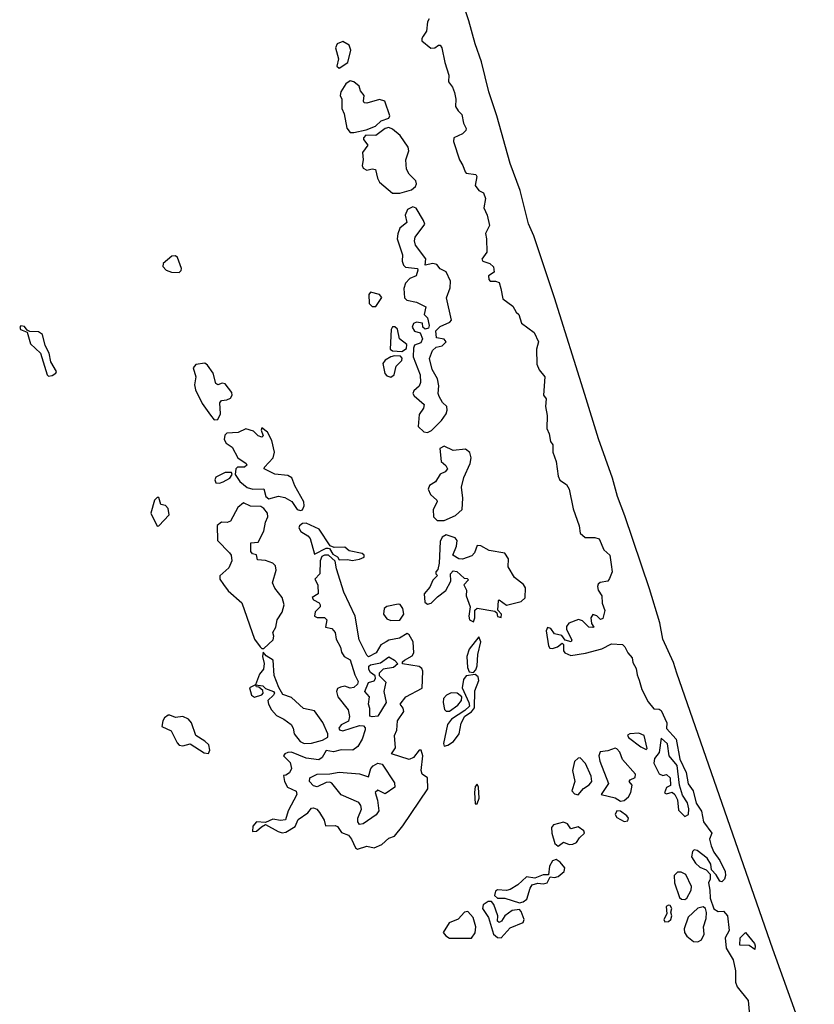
# Model space of a CAD drawing. Extents: x 2807299 to 2951576, y 860688 to 1033801.
# Tile 52 of 72: x 2940748 to 2945068, y 936864 to 942217. Entities that reach past the tile are written whole.
import ezdxf

# ---------------------------------------------------------------- set-up
doc = ezdxf.new("R2010")
doc.units = 0

msp = doc.modelspace()

# ---------------------------------------------------------------- linework, layer by layer
at = {"layer": '0CON10XD'}
for points in [[(2945068.3, 936538.3), (2944842.7, 937162.7), (2944321.2, 938665), (2944302.1, 938722.1), (2944245, 938850), (2944228.7, 938938.7), (2944171.9, 939121.9), (2944039, 939519), (2943997.5, 939625), (2943970.9, 939725), (2943895, 939939.2), (2943820.6, 940179.4), (2943655.9, 940705), (2943542.6, 941042.6), (2943515, 941108), (2943468.9, 941288.9), (2943414.8, 941435), (2943343, 941695), (2943298.2, 941825), (2943258.7, 941988.7), (2943224, 942086), (2943190.7, 942210.7), (2943047.8, 942635)], [(2942975, 942221.2), (2942966, 942205), (2942960.6, 942155), (2942942.2, 942127.8), (2942933.8, 942115), (2942935, 942102.5), (2942982.5, 942062.5), (2943005.6, 942064.4), (2943025, 942078.8), (2943035, 942078), (2943044, 942065), (2943059.6, 941985), (2943082, 941915), (2943078.8, 941878.8), (2943100.7, 941850.7), (2943111.2, 941821.2), (2943119.2, 941785), (2943118, 941745), (2943131.2, 941721.2), (2943151.7, 941701.7), (2943160.6, 941655), (2943175.8, 941625), (2943174.2, 941615), (2943155, 941595.8), (2943108, 941575), (2943107.1, 941555), (2943139.2, 941455), (2943157.5, 941425), (2943169.3, 941389.3), (2943175, 941382.5), (2943227.5, 941375), (2943233.3, 941365), (2943224.2, 941315), (2943245, 941288), (2943268.8, 941275), (2943280, 941245), (2943272, 941195), (2943289.2, 941155), (2943301.7, 941098.3), (2943280, 941055), (2943286.2, 941025), (2943287.5, 940952.5), (2943261.2, 940915), (2943266.7, 940905), (2943305, 940891.2), (2943324.1, 940874.1), (2943328, 940845), (2943296.7, 940825), (2943298.8, 940805), (2943306.1, 940796.1), (2943335.7, 940795.7), (2943355, 940788), (2943364.2, 940755.8), (2943375, 940700), (2943428.8, 940658.8), (2943447, 940627), (2943462.5, 940615), (2943476.7, 940566.7), (2943545, 940515.8), (2943568, 940465), (2943557.5, 940425), (2943560, 940345), (2943573, 940313), (2943603.3, 940275), (2943596.2, 940175), (2943610, 940155), (2943606, 940115), (2943615.8, 940065), (2943613.5, 939995), (2943626.9, 939965), (2943634.2, 939924.2), (2943645.8, 939905.8), (2943646.5, 939865), (2943665.5, 939815), (2943675.8, 939735), (2943684.5, 939714.5), (2943720.5, 939690.5), (2943735.6, 939665), (2943757.6, 939557.6), (2943790.6, 939465), (2943795.4, 939425.4), (2943822.7, 939402.7), (2943875, 939402.1), (2943898.1, 939395), (2943923.1, 939335), (2943956.9, 939305), (2943964.6, 939254.6)], [(2942485, 941953.8), (2942531.9, 941985), (2942547.6, 942052.4), (2942539.4, 942079.4), (2942505, 942098.8), (2942474, 942086), (2942464.4, 942065), (2942480.9, 942005), (2942472, 941965), (2942485, 941953.8)], [(2942565, 941603.1), (2942631.2, 941618.8), (2942681.7, 941638.3), (2942712.7, 941667.3), (2942755, 941682.5), (2942761.1, 941695), (2942733.3, 941775), (2942705, 941783.1), (2942635, 941763.8), (2942621.2, 941765), (2942616.9, 941775), (2942621.1, 941805), (2942601.3, 941831.3), (2942594.1, 941855), (2942565, 941880), (2942545, 941884), (2942522.1, 941867.9), (2942494.3, 941825), (2942490, 941805), (2942498.6, 941785), (2942498.9, 941735), (2942511.4, 941705), (2942527, 941627), (2942544.6, 941604.6), (2942565, 941603.1)], [(2942815, 941274.4), (2942878.3, 941291.7), (2942899.5, 941310.5), (2942905.6, 941325), (2942901.1, 941341.1), (2942865, 941378.1), (2942850.6, 941405), (2942847.2, 941455), (2942863.8, 941505), (2942859.4, 941525), (2942817.5, 941587.5), (2942775, 941622.9), (2942755, 941631.4), (2942734.4, 941625.6), (2942685, 941588.5), (2942630.3, 941589.7), (2942616.7, 941575), (2942616.7, 941565), (2942640, 941535), (2942612, 941495), (2942615.6, 941455), (2942610, 941425), (2942615, 941410), (2942635, 941399.2), (2942665, 941405.7), (2942682.9, 941402.9), (2942693.5, 941355), (2942704.2, 941334.2), (2942774.6, 941274.6), (2942815, 941274.4)], [(2942965, 939972), (2942987.1, 939982.9), (2943041.7, 940038.3), (2943066.7, 940075), (2943072.5, 940095), (2943070, 940115), (2943046.7, 940135), (2943028.3, 940168.3), (2943023.8, 940185), (2943027.3, 940227.3), (2943020, 940265), (2942990, 940315), (2942976.7, 940375), (2942991.7, 940418.3), (2943013, 940437), (2943045, 940443.3), (2943066.2, 940465), (2943055, 940480), (2943015, 940487.5), (2943011.1, 940525), (2943035, 940549.5), (2943086.9, 940573.1), (2943095.8, 940584.2), (2943069.4, 940705), (2943088.6, 940758.6), (2943089.5, 940795), (2943066.7, 940846.7), (2943035, 940862.5), (2943016.6, 940886.6), (2942995, 940890.8), (2942953.3, 940883.3), (2942957, 940917), (2942900.7, 940990.7), (2942894.5, 941015), (2942897.5, 941035), (2942950, 941105), (2942944.2, 941125), (2942903.1, 941193.1), (2942885, 941200), (2942855.8, 941185), (2942844, 941155), (2942852.5, 941115), (2942815, 941083.3), (2942803.2, 941053.2), (2942800.6, 941025), (2942829.3, 940939.3), (2942828, 940905), (2942835, 940882.5), (2942845, 940872.5), (2942910, 940865), (2942913.3, 940855), (2942903.3, 940825), (2942869.5, 940810.5), (2942846.1, 940783.9), (2942836.2, 940755), (2942840, 940705), (2942852, 940692), (2942905, 940681.2), (2942956.4, 940656.4), (2942947.5, 940615), (2942965.8, 940595.8), (2942973.5, 940555), (2942970, 940540), (2942952.5, 940535), (2942940, 940545), (2942938, 940568), (2942905, 940572), (2942890, 940565), (2942882, 940545), (2942893.9, 940523.9), (2942925, 940513.8), (2942938.8, 940481.2), (2942929.3, 940460.7), (2942895, 940447.5), (2942888.3, 940431.7), (2942887.5, 940385), (2942926.1, 940286.1), (2942926.7, 940245), (2942920, 940225), (2942890.9, 940199.1), (2942886, 940185), (2942892.4, 940172.4), (2942946.2, 940125), (2942943.8, 940105), (2942919.3, 940070.7), (2942914.3, 940005), (2942945, 939976), (2942965, 939972)], [(2941615, 940843.6), (2941626.1, 940853.9), (2941627.5, 940865), (2941605.7, 940925), (2941595, 940933.3), (2941575, 940931.2), (2941527.5, 940892.5), (2941525.6, 940875), (2941544.7, 940854.7), (2941572.5, 940845), (2941615, 940843.6)], [(2942685, 940657.5), (2942716.4, 940706.4), (2942705, 940722.5), (2942655, 940736.7), (2942646.4, 940723.6), (2942647.5, 940675), (2942665, 940657.5), (2942685, 940657.5)], [(2940905, 940278.6), (2940925, 940282.5), (2940944, 940295), (2940947.5, 940305), (2940917, 940357), (2940907.5, 940405), (2940885.8, 940445.8), (2940871.5, 940505), (2940850.8, 940520.8), (2940802.5, 940522.5), (2940788.3, 940528.3), (2940775, 940550), (2940755, 940552), (2940748, 940545), (2940752.4, 940532.4), (2940788.8, 940518.8), (2940806.2, 940455), (2940860.8, 940405), (2940896.9, 940286.9), (2940905, 940278.6)], [(2942825, 940412.5), (2942850.8, 940429.2), (2942852.1, 940452.1), (2942812.5, 940482.5), (2942802.5, 940535), (2942787.6, 940547.6), (2942775, 940547.5), (2942766.9, 940533.1), (2942763.1, 940425), (2942775, 940416.9), (2942825, 940412.5)], [(2942765, 940274.4), (2942784.5, 940285.5), (2942795, 940333.8), (2942825.8, 940365), (2942827.5, 940377.5), (2942818.3, 940388.3), (2942785, 940390), (2942765, 940384.4), (2942734.6, 940365.4), (2942721.8, 940348.2), (2942732.8, 940292.8), (2942745, 940280.4), (2942765, 940274.4)], [(2941805, 940042), (2941825, 940043.3), (2941840, 940075), (2941836.4, 940133.6), (2941845, 940146.7), (2941875, 940150), (2941895, 940159.2), (2941903.1, 940175), (2941900.6, 940190.6), (2941865, 940237.5), (2941848.3, 940241.7), (2941825, 940232.5), (2941815, 940240), (2941800, 940295), (2941769.3, 940339.3), (2941755, 940350), (2941705, 940342), (2941690.6, 940325), (2941706, 940275), (2941698.7, 940231.3), (2941703.5, 940205), (2941740.8, 940130.8), (2941785, 940067.1), (2941805, 940042)], [(2942275, 939548.5), (2942285, 939552.2), (2942295.5, 939574.5), (2942292.1, 939595), (2942243.5, 939683.5), (2942226.8, 939726.8), (2942205, 939739.6), (2942135, 939745.6), (2942076.7, 939775), (2942078.8, 939785), (2942125.3, 939834.7), (2942132.5, 939865), (2942118.8, 939928.8), (2942095, 939973.8), (2942065, 939997.5), (2942060, 939985), (2942071.2, 939955), (2942065, 939946.7), (2942044.6, 939954.6), (2942019.3, 939979.3), (2941978, 939992), (2941936.4, 939973.6), (2941875, 939968.8), (2941862.5, 939957.5), (2941860, 939935), (2941870, 939915), (2941902.6, 939892.6), (2941934.6, 939834.6), (2941980, 939805), (2941983.3, 939795), (2941970, 939785), (2941932.5, 939785), (2941923.3, 939775), (2941918.8, 939745), (2941945, 939706.5), (2941984, 939674), (2942015, 939665.3), (2942075, 939665.7), (2942085.6, 939625), (2942102.2, 939612.2), (2942155, 939625.9), (2942189.6, 939619.6), (2942228.3, 939598.3), (2942255.8, 939555), (2942275, 939548.5)], [(2943055, 939494), (2943118.3, 939521.7), (2943154, 939555), (2943157.1, 939615), (2943150, 939675), (2943162.3, 939727.7), (2943196.4, 939803.6), (2943202.7, 939835), (2943194.7, 939864.7), (2943171.9, 939881.9), (2943104.6, 939874.6), (2943055, 939898.8), (2943032, 939885), (2943040, 939815), (2943065, 939793.8), (2943073.8, 939775), (2943060.5, 939759.5), (2943034.3, 939745.7), (2943008.8, 939705), (2942976.1, 939683.9), (2942968.8, 939665), (2942981.2, 939635), (2943016, 939605), (2943017.5, 939595), (2942996.9, 939555), (2942998, 939515), (2943017.5, 939495), (2943055, 939494)], [(2941835, 939696.5), (2941855, 939704), (2941890.6, 939725), (2941903.3, 939745), (2941900, 939755), (2941865, 939754.4), (2941815, 939730), (2941808.1, 939715), (2941815, 939700), (2941835, 939696.5)], [(2941495, 939462.9), (2941505, 939466), (2941560, 939525), (2941555, 939560), (2941540, 939575), (2941515, 939581.2), (2941505, 939618.8), (2941495, 939618.6), (2941480.5, 939605), (2941461.8, 939535), (2941495, 939462.9)], [(2942075, 938797.5), (2942126.4, 938845), (2942130, 938865), (2942123.8, 938885), (2942140.4, 938915), (2942148.1, 938955), (2942175.3, 938995), (2942185.9, 939035), (2942175.2, 939075.2), (2942136, 939126), (2942122.5, 939155), (2942142.5, 939225), (2942138.7, 939248.7), (2942125, 939261.6), (2942085, 939276.4), (2942041.2, 939281.2), (2942035, 939307.5), (2942013.9, 939313.9), (2942004, 939325), (2942005, 939372.5), (2942045, 939376.7), (2942075, 939436.7), (2942084.5, 939485), (2942097.3, 939515), (2942094.5, 939535), (2942075, 939560), (2942059.6, 939569.6), (2942002.4, 939572.4), (2941965, 939590), (2941934.4, 939565.6), (2941895, 939490), (2941875.8, 939484.2), (2941845, 939485.7), (2941822.4, 939467.6), (2941823.3, 939385), (2941889.1, 939319.1), (2941898, 939305), (2941901.2, 939275), (2941885, 939236.7), (2941836.1, 939193.9), (2941836, 939175), (2941855.8, 939145.8), (2941881.7, 939111.7), (2941955, 939047.5), (2942025, 938848.8), (2942055, 938807.5), (2942065, 938797.5), (2942075, 938797.5)], [(2942555, 939276.2), (2942595, 939283.3), (2942620, 939295), (2942620, 939305), (2942610, 939315), (2942540, 939330), (2942515, 939348.8), (2942458.3, 939348.3), (2942436.7, 939356.7), (2942377, 939447), (2942305, 939480), (2942285, 939478.6), (2942268.8, 939465), (2942266, 939455), (2942276, 939435), (2942315, 939411.1), (2942326.9, 939396.9), (2942350.7, 939310.7), (2942415, 939343.3), (2942425, 939343.3), (2942431.7, 939341.7), (2942450.7, 939310.7), (2942476.4, 939296.4), (2942485, 939280), (2942532.3, 939282.3), (2942555, 939276.2)], [(2943215, 938943.3), (2943223.3, 938965), (2943223, 939007), (2943235, 939017.5), (2943331.7, 939001.7), (2943341.7, 938991.7), (2943345, 938972.5), (2943365, 938967.5), (2943366.7, 938985), (2943347.5, 939007.5), (2943351.2, 939058.8), (2943355, 939062.5), (2943395, 939034.2), (2943475, 939053.3), (2943495.4, 939074.6), (2943498.3, 939128.3), (2943487.1, 939147.1), (2943437.5, 939185), (2943403, 939243), (2943406.2, 939285), (2943385.8, 939315.8), (2943300.7, 939330.7), (2943255, 939356.7), (2943235, 939357.5), (2943221.2, 939318.8), (2943207.1, 939302.9), (2943155, 939283.3), (2943135.9, 939285.9), (2943103.3, 939305), (2943122, 939355), (2943126, 939386), (2943115, 939400), (2943066.1, 939416.1), (2943045, 939403.3), (2943035, 939380), (2943028, 939262), (2943021.7, 939228.3), (2943010, 939215), (2943010, 939205), (2943020, 939195), (2942995, 939170), (2942977.3, 939132.7), (2942946.2, 939095), (2942950.5, 939050.5), (2942965, 939040), (2942985, 939044), (2943020, 939080), (2943065, 939113.3), (2943092.5, 939165), (2943090, 939205), (2943105, 939220), (2943125, 939217.5), (2943165, 939180), (2943181.7, 939178.3), (2943188.3, 939171.7), (2943162.5, 939145), (2943176.4, 939116.4), (2943176.2, 939085), (2943197.5, 939025), (2943190, 938975), (2943194, 938955), (2943215, 938943.3)], [(2942585, 937706.7), (2942635, 937724), (2942675, 937713.8), (2942716.6, 937733.4), (2942755, 937766.7), (2942785, 937777.5), (2942830.6, 937835), (2942966.7, 938035), (2942965.7, 938095), (2942937.1, 938115), (2942930.4, 938135), (2942940, 938215), (2942930, 938245), (2942920, 938245), (2942888.6, 938205), (2942865, 938195.6), (2942770, 938225), (2942791.7, 938258.3), (2942786.7, 938325), (2942799.2, 938355), (2942802.5, 938405), (2942836.2, 938455), (2942833.6, 938473.6), (2942816.7, 938495), (2942848, 938535), (2942936.5, 938583.5), (2942940, 938675), (2942935, 938688.8), (2942920.8, 938700.8), (2942830, 938715), (2942830, 938725), (2942840, 938735), (2942881.9, 938758.1), (2942891.4, 938775), (2942887.5, 938835), (2942865, 938872.5), (2942855, 938880), (2942812.5, 938855), (2942755, 938843.3), (2942740, 938835), (2942711.7, 938818.3), (2942686, 938774), (2942645, 938753.8), (2942635, 938761.2), (2942594.6, 938845), (2942571.5, 938975), (2942509.6, 939105), (2942470.9, 939230.9), (2942464, 939274), (2942426.1, 939306.1), (2942405, 939306.2), (2942391.3, 939298.7), (2942382.5, 939275), (2942380, 939205), (2942352.5, 939175), (2942368.8, 939145), (2942370, 939095), (2942337.5, 939075), (2942345, 939063.3), (2942376.4, 939046.4), (2942382.5, 939035), (2942382.5, 939025), (2942355, 938997.5), (2942351.2, 938975), (2942365, 938966.2), (2942405, 938966.7), (2942417.5, 938955), (2942410, 938915), (2942445, 938907.5), (2942463.3, 938885), (2942468.3, 938848.3), (2942492.5, 938805), (2942498.3, 938778.3), (2942512.5, 938755), (2942545, 938737.5), (2942570, 938655), (2942588.3, 938618.3), (2942585, 938604.2), (2942565, 938586.7), (2942545, 938581.9), (2942515, 938593.3), (2942491.7, 938588.3), (2942475, 938580), (2942470, 938565), (2942477.5, 938535), (2942533.1, 938465), (2942541.2, 938428.8), (2942535, 938402.5), (2942495, 938382.5), (2942484, 938365), (2942486.4, 938356.4), (2942505, 938350), (2942595, 938378.8), (2942617, 938377), (2942627, 938367), (2942627, 938357), (2942610, 938305), (2942586, 938265), (2942558.8, 938245), (2942495, 938246.8), (2942455, 938236.7), (2942415, 938244), (2942392.5, 938205), (2942375, 938193.1), (2942305, 938202.5), (2942225, 938234), (2942205, 938233.3), (2942190, 938225), (2942182.5, 938215), (2942218.2, 938178.2), (2942226.3, 938146.3), (2942215, 938121.9), (2942195, 938108.8), (2942181.7, 938108.3), (2942187.5, 938075), (2942204.7, 938044.7), (2942251.8, 938021.8), (2942255.6, 938005), (2942208.1, 937915), (2942192.7, 937867.3), (2942166.8, 937863.2), (2942125, 937870.5), (2942085, 937852.5), (2942035, 937856), (2942015, 937832.5), (2942013.3, 937803.3), (2942035, 937804.3), (2942061.9, 937828.1), (2942085, 937841.2), (2942152.8, 937802.8), (2942175, 937796.7), (2942195, 937799.1), (2942245, 937831.4), (2942261.5, 937868.5), (2942314.6, 937905.4), (2942335, 937930), (2942345, 937932), (2942363.3, 937925), (2942377.3, 937907.3), (2942403.3, 937865), (2942410, 937835), (2942464.1, 937835.9), (2942475, 937831.2), (2942497.7, 937797.7), (2942535, 937782.5), (2942552.3, 937762.3), (2942574.2, 937714.2), (2942585, 937706.7)], [(2943964.6, 939254.6), (2943970, 939215), (2943955, 939178.8), (2943945, 939164.3), (2943903.4, 939156.6), (2943892.6, 939147.4), (2943889.4, 939135), (2943893.1, 939115), (2943912.9, 939085), (2943914.2, 939045), (2943930, 939005), (2943918.8, 938961.2), (2943905, 938956.7), (2943885.8, 938975.8), (2943865, 938982.5), (2943853.3, 938965), (2943857.5, 938935), (2943870, 938915), (2943865, 938913.3), (2943842.5, 938915), (2943808.8, 938948.8), (2943786.1, 938956.1), (2943733.2, 938936.8), (2943721.3, 938918.7), (2943721.5, 938901.5), (2943750, 938845), (2943746.2, 938833.8), (2943713.6, 938843.6), (2943695, 938868.8), (2943655, 938878.8), (2943635, 938906.7), (2943618.3, 938911.7), (2943610, 938895), (2943622.8, 938812.8), (2943630, 938800), (2943645, 938798.1), (2943672.2, 938807.8), (2943696.7, 938826.7), (2943705, 938820), (2943705.5, 938785.5), (2943711.9, 938775), (2943745, 938760.4), (2943825, 938772.9), (2943913.8, 938796.2), (2943965, 938822.9), (2944025, 938820), (2944038.3, 938808.3), (2944054.6, 938774.6), (2944077.1, 938747.1), (2944082.3, 938722.3), (2944100, 938690), (2944104.6, 938655), (2944116.2, 938626.2), (2944130.9, 938575), (2944165, 938507.5), (2944195, 938470), (2944225, 938468), (2944235, 938461.2), (2944266, 938395), (2944264, 938364), (2944316.8, 938305), (2944336.6, 938196.6), (2944371.8, 938125), (2944382.8, 938062.8), (2944409.5, 938025), (2944426.8, 937956.8), (2944454.4, 937914.4), (2944466.7, 937855), (2944512, 937795), (2944498.8, 937761.2), (2944506.7, 937725), (2944521.7, 937691.7), (2944555, 937646), (2944582.9, 937585), (2944585.6, 937565), (2944580, 937545), (2944565, 937530), (2944555, 937532.5), (2944535, 937567.5), (2944510, 937595), (2944506, 937625), (2944485, 937658.8), (2944430.7, 937700.7), (2944415, 937703.3), (2944406.7, 937695), (2944400, 937665), (2944421.7, 937631.7), (2944445, 937610), (2944480, 937595), (2944501.7, 937571.7), (2944502.5, 937545), (2944492.5, 937525), (2944500, 937485), (2944501.7, 937441.7), (2944522.7, 937382.7), (2944545, 937368.8), (2944575, 937370), (2944595.6, 937344.4), (2944606, 937265), (2944584.5, 937225.5), (2944589.1, 937169.1), (2944628, 937105), (2944640, 937045), (2944640, 936985), (2944648.9, 936958.9), (2944708.8, 936885), (2944717.5, 936785)], [(2942765, 938951.2), (2942815, 938953.3), (2942836.2, 938985), (2942832, 939015), (2942817.5, 939037.5), (2942805, 939040), (2942745, 939026.2), (2942730, 939015), (2942726.7, 938985), (2942745, 938960), (2942765, 938951.2)], [(2943215, 938667.5), (2943228.1, 938681.9), (2943235.6, 938705), (2943239.4, 938765), (2943254.3, 938834.3), (2943245, 938862.5), (2943192.2, 938795), (2943178.6, 938755), (2943182, 938695), (2943191.2, 938671.2), (2943215, 938667.5)], [(2942295, 938281.9), (2942335, 938283.3), (2942395, 938300), (2942424, 938316), (2942424, 938335), (2942395.8, 938395.8), (2942350.3, 938460.3), (2942291.3, 938471.3), (2942225, 938531.8), (2942178.8, 938548.8), (2942156.4, 938586.4), (2942132.3, 938652.3), (2942125.4, 938735), (2942088.3, 938758.3), (2942071.7, 938778.3), (2942067.5, 938755), (2942077.3, 938717.3), (2942074.1, 938685.9), (2942051.2, 938658.8), (2942030, 938600), (2942070, 938595), (2942085, 938580), (2942127.5, 938565), (2942132.5, 938555), (2942127.5, 938545), (2942096.7, 938515), (2942100, 938495), (2942117.5, 938465), (2942144.7, 938434.7), (2942184.2, 938415), (2942224.2, 938385), (2942235.7, 938365), (2942240, 938335), (2942272.7, 938292.7), (2942295, 938281.9)], [(2942665, 938426.7), (2942651.2, 938431.2), (2942651.7, 938471.7), (2942644.1, 938495.9), (2942649.2, 938535), (2942624.3, 938565), (2942645, 938613.8), (2942675, 938622.5), (2942682.5, 938635), (2942680, 938650), (2942655, 938667.5), (2942646.7, 938685), (2942647, 938703), (2942655, 938710), (2942709.4, 938720.6), (2942755, 938753.8), (2942786.2, 938735), (2942803.3, 938715), (2942780, 938695), (2942725, 938686.2), (2942702.5, 938665), (2942701.7, 938651.7), (2942738, 938615), (2942728.6, 938565), (2942740, 938505), (2942695, 938430), (2942665, 938426.7)], [(2943056.7, 938266.7), (2943075, 938272.5), (2943106.5, 938293.5), (2943136.5, 938335), (2943147.7, 938392.3), (2943168.8, 938431.2), (2943205, 938453.5), (2943220, 938475), (2943222, 938568), (2943244.6, 938625), (2943240, 938645), (2943225, 938657.5), (2943175, 938650), (2943160.6, 938629.4), (2943154.4, 938585), (2943190.6, 938505), (2943194.2, 938485), (2943168.8, 938461.2), (2943095.7, 938415), (2943074.5, 938385.5), (2943052.2, 938282.2), (2943056.7, 938266.7)], [(2942025, 938533.8), (2942063.6, 938546.4), (2942072.5, 938555), (2942070, 938570), (2942048.3, 938588.3), (2942035, 938590), (2942030, 938600), (2941997.5, 938585), (2942007.5, 938545), (2942025, 938533.8)], [(2943067.3, 938457.3), (2943085, 938457.8), (2943130.1, 938489.9), (2943150.4, 938515), (2943152.2, 938535), (2943126.3, 938556.3), (2943093.2, 938556.8), (2943068.1, 938545), (2943052.7, 938527.3), (2943050.4, 938505), (2943057.5, 938467.5), (2943067.3, 938457.3)], [(2941775, 938227.5), (2941782, 938245), (2941775.5, 938275), (2941755.4, 938295.4), (2941705.9, 938325.9), (2941682, 938395), (2941666, 938415), (2941635, 938428), (2941595, 938422.5), (2941565, 938435.7), (2941555, 938435.6), (2941535, 938421.1), (2941525.4, 938405), (2941520.6, 938375), (2941570.9, 938350.9), (2941603.8, 938285), (2941615, 938273.6), (2941635, 938269.4), (2941675, 938280), (2941751.7, 938231.7), (2941775, 938227.5)], [(2944155, 938250), (2944160, 938255), (2944143.3, 938325), (2944115, 938337.5), (2944065.8, 938334.2), (2944053.2, 938326.8), (2944057.5, 938315), (2944125, 938264), (2944155, 938250)], [(2944365, 937884), (2944384.4, 937895.6), (2944386.2, 937926.2), (2944378.4, 937958.4), (2944351.4, 938001.4), (2944334.5, 938054.5), (2944322.5, 938162.5), (2944279.4, 938215), (2944270.4, 938280.4), (2944235, 938310), (2944225, 938232.5), (2944200.3, 938199.7), (2944196, 938175), (2944225, 938116.7), (2944245, 938107.5), (2944265, 938113.3), (2944283.8, 938095), (2944285.8, 938054.2), (2944265, 938043.3), (2944253.6, 938013.6), (2944265, 938008.8), (2944295, 938016.7), (2944310, 938005), (2944324, 937975), (2944329.2, 937919.2), (2944365, 937884)], [(2944015, 937968.8), (2944035, 937971.6), (2944057.8, 937992.2), (2944071.2, 938015), (2944078.6, 938055), (2944062.5, 938075), (2944067.5, 938085), (2944095, 938096.7), (2944095.6, 938115), (2944024.8, 938194.8), (2944010.5, 938235), (2943995, 938253.4), (2943985, 938256.5), (2943945, 938241.3), (2943903.8, 938236.2), (2943896.5, 938215), (2943903.1, 938185), (2943949.2, 938065), (2943910, 938005), (2943985, 937985.5), (2944015, 937968.8)], [(2942595, 937842), (2942585.8, 937855), (2942586.9, 937875), (2942605.5, 937925), (2942602.2, 937945), (2942591.1, 937961.1), (2942495, 938002.5), (2942445.9, 938065.9), (2942435, 938072.1), (2942415, 938070.5), (2942365, 938046.5), (2942345, 938051.1), (2942323.3, 938075), (2942325, 938096), (2942365, 938114.2), (2942435, 938116.2), (2942484.2, 938125.8), (2942596.1, 938116.1), (2942645, 938100), (2942658, 938145), (2942669.1, 938160.9), (2942695, 938175.7), (2942718.6, 938168.6), (2942785, 938068), (2942787.1, 938045), (2942735, 938008.8), (2942695, 938027.5), (2942680, 938015), (2942694.2, 937974.2), (2942700, 937915), (2942686.8, 937893.2), (2942615, 937844.3), (2942595, 937842)], [(2943785, 938003.5), (2943812.5, 938037.5), (2943845, 938056.6), (2943859.2, 938075), (2943855, 938104.2), (2943825, 938172.5), (2943795, 938204), (2943785, 938202.5), (2943765, 938184), (2943754.1, 938135), (2943766.7, 938075), (2943750, 938025), (2943765, 938007.8), (2943785, 938003.5)], [(2943235, 937953.3), (2943245.6, 937985), (2943242, 938045), (2943235, 938060), (2943225, 938047.5), (2943221.5, 938015), (2943224.5, 937954.5), (2943235, 937953.3)], [(2944035, 937858.5), (2944055, 937860.6), (2944058.2, 937875), (2944048.2, 937888.2), (2944015, 937914.6), (2943994.2, 937915.8), (2943986, 937895), (2943995, 937879.6), (2944035, 937858.5)], [(2943675, 937723.8), (2943705, 937746.2), (2943735, 937733.3), (2943755, 937734), (2943775, 937743.8), (2943790.8, 937769.2), (2943818.8, 937795), (2943815, 937807.5), (2943785, 937828.6), (2943745, 937817.5), (2943725.8, 937845.8), (2943705, 937854.2), (2943650.3, 937839.7), (2943640, 937825), (2943641.1, 937795), (2943657.3, 937737.3), (2943675, 937723.8)], [(2943465, 937416), (2943485, 937420.8), (2943505.8, 937435), (2943523.1, 937495), (2943535, 937512.5), (2943565, 937522.5), (2943595, 937518), (2943615, 937524), (2943633, 937557), (2943655, 937553.3), (2943675, 937558.8), (2943708.8, 937585), (2943712.5, 937605), (2943687, 937637), (2943665, 937651.2), (2943645, 937643.8), (2943628.6, 937615), (2943622.5, 937567.5), (2943595, 937568.6), (2943549.7, 937550.3), (2943503.2, 937556.8), (2943456.9, 937513.1), (2943415, 937488.2), (2943395, 937482.5), (2943345, 937485.6), (2943335, 937479.2), (2943329.2, 937455), (2943345, 937440.8), (2943385, 937440), (2943465, 937416)], [(2944365, 937432.9), (2944375, 937440.8), (2944398.1, 937485), (2944400, 937505), (2944369.7, 937569.7), (2944345, 937582.9), (2944325, 937583.1), (2944305.6, 937565), (2944307.9, 937525), (2944334.5, 937445), (2944346, 937436), (2944365, 937432.9)], [(2943365, 937224.5), (2943415, 937278.9), (2943485, 937308), (2943490, 937325), (2943475, 937367.5), (2943465, 937378.8), (2943425, 937373.1), (2943385.7, 937345), (2943367.1, 937315), (2943355, 937308.8), (2943346.7, 937315), (2943347.1, 937345), (2943326.6, 937406.6), (2943313.4, 937423.4), (2943295, 937422.5), (2943268.5, 937405), (2943264, 937385), (2943297.7, 937335), (2943324.7, 937245), (2943345, 937226.2), (2943365, 937224.5)], [(2943205, 937223.3), (2943225, 937252.5), (2943227.9, 937285), (2943213.9, 937335), (2943185, 937368.6), (2943166.7, 937365), (2943132.7, 937327.3), (2943083.6, 937306.4), (2943051.2, 937255), (2943065.8, 937235.8), (2943085, 937224), (2943205, 937223.3)], [(2944255, 937311.4), (2944275, 937313.6), (2944288.9, 937325), (2944294.1, 937344.1), (2944288.8, 937365), (2944293.8, 937385), (2944285, 937401.2), (2944275, 937403.3), (2944262.5, 937395), (2944266.7, 937355), (2944250, 937325), (2944255, 937311.4)], [(2944435, 937203.1), (2944454.4, 937215), (2944470, 937245), (2944466.2, 937285), (2944480.3, 937329.7), (2944482.7, 937362.7), (2944476.7, 937385), (2944464, 937394), (2944435, 937385.6), (2944382.6, 937337.4), (2944361.2, 937275), (2944362.5, 937255), (2944375.7, 937235), (2944411.2, 937205), (2944435, 937203.1)], [(2944745, 937162.5), (2944713.3, 937183.3), (2944663.8, 937185), (2944666, 937225), (2944695, 937253.8), (2944742.5, 937195), (2944747.5, 937182.5), (2944745, 937162.5)]]:
    msp.add_lwpolyline(points, dxfattribs=at)

doc.saveas('drawing.dxf')
